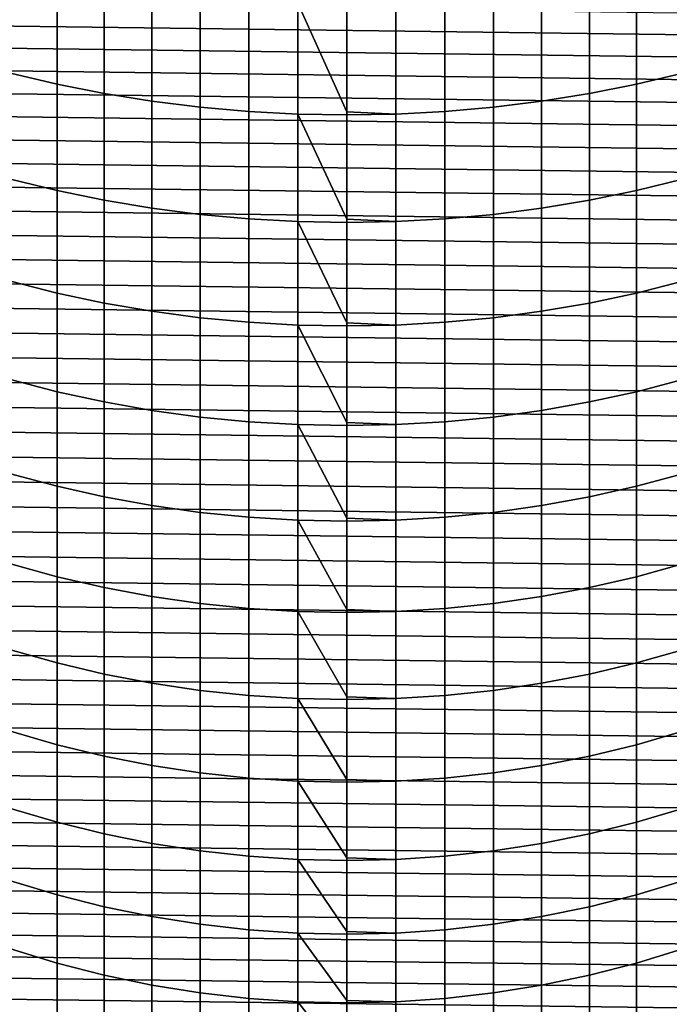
# Model space of a CAD drawing. Header units: metres. Extents: x -29 to 117, y -464 to 29.
# Tile 9 of 256: x -4 to 4, y -457 to -444. Entities that reach past the tile are written whole.
import ezdxf

# ---------------------------------------------------------------- set-up
doc = ezdxf.new("R2010")
doc.units = ezdxf.units.M
doc.layers.add('solid_24_501_056_XXX', color=7, linetype='CONTINUOUS')

msp = doc.modelspace()

# ---------------------------------------------------------------- linework, layer by layer
at = {"layer": 'solid_24_501_056_XXX'}
for points in [[(-4.514968, -444.650757, 330.897247), (-3.891721, -444.798309, 331.050903), (-3.891721, -443.320618, 332.42099), (-4.514968, -443.178528, 332.262238)], [(3.891721, -444.798309, 331.050903), (4.514968, -444.650757, 330.897247), (4.514968, -443.178528, 332.262238), (3.891721, -443.320618, 332.42099)], [(-3.891721, -444.798309, 331.050903), (-3.258483, -444.923828, 331.18158), (-3.258483, -443.441437, 332.556), (-3.891721, -443.320618, 332.42099)], [(3.258483, -444.923828, 331.18158), (3.891721, -444.798309, 331.050903), (3.891721, -443.320618, 332.42099), (3.258483, -443.441437, 332.556)], [(-3.258483, -444.923828, 331.18158), (-2.616881, -445.026947, 331.288971), (-2.616881, -443.540741, 332.666931), (-3.258483, -443.441437, 332.556)], [(2.616881, -445.026947, 331.288971), (3.258483, -444.923828, 331.18158), (3.258483, -443.441437, 332.556), (2.616881, -443.540741, 332.666931)], [(-2.616881, -445.026947, 331.288971), (-1.968561, -445.107422, 331.372772), (-1.968561, -443.618225, 332.75351), (-2.616881, -443.540741, 332.666931)], [(1.968561, -445.107422, 331.372772), (2.616881, -445.026947, 331.288971), (2.616881, -443.540741, 332.666931), (1.968561, -443.618225, 332.75351)], [(-11.313609, -443.633545, 254.947769), (11.474858, -443.927216, 254.947769), (11.628416, -444.224762, 254.947769), (-11.474858, -443.927216, 254.947769)], [(-1.968561, -445.107422, 331.372772), (-1.315188, -445.16507, 331.4328), (-1.315188, -443.673737, 332.815521), (-1.968561, -443.618225, 332.75351)], [(-1.315188, -445.16507, 331.4328), (-0.658439, -445.199707, 331.468872), (-0.658439, -443.707092, 332.852783), (-1.315188, -443.673737, 332.815521)], [(0, -445.168701, 331.521759), (0, -443.718201, 332.865234), (-0.658439, -443.707092, 332.852783)], [(-0.658439, -445.199707, 331.468872), (0, -445.211273, 331.480927), (0, -445.168701, 331.521759), (-0.658439, -443.707092, 332.852783)], [(0.658439, -443.707092, 332.852783), (0, -443.718201, 332.865234), (0, -445.168701, 331.521759), (0.658439, -445.199707, 331.468872)], [(0.658439, -445.199707, 331.468872), (1.315188, -445.16507, 331.4328), (1.315188, -443.673737, 332.815521), (0.658439, -443.707092, 332.852783)], [(1.315188, -445.16507, 331.4328), (1.968561, -445.107422, 331.372772), (1.968561, -443.618225, 332.75351), (1.315188, -443.673737, 332.815521)], [(-11.474858, -443.927216, 254.947769), (11.628416, -444.224762, 254.947769), (11.774135, -444.52594, 254.947769), (-11.628416, -444.224762, 254.947769)], [(-11.628416, -444.224762, 254.947769), (11.774135, -444.52594, 254.947769), (11.912127, -444.830933, 254.947769), (-11.774135, -444.52594, 254.947769)], [(-11.774135, -444.52594, 254.947769), (11.912127, -444.830933, 254.947769), (12.042179, -445.139252, 254.947769), (-11.912127, -444.830933, 254.947769)], [(-4.514968, -446.074158, 329.481415), (-3.891721, -446.22702, 329.629791), (-3.891721, -444.798309, 331.050903), (-4.514968, -444.650757, 330.897247)], [(3.891721, -446.22702, 329.629791), (4.514968, -446.074158, 329.481415), (4.514968, -444.650757, 330.897247), (3.891721, -444.798309, 331.050903)], [(-3.891721, -446.22702, 329.629791), (-3.258483, -446.357056, 329.756012), (-3.258483, -444.923828, 331.18158), (-3.891721, -444.798309, 331.050903)], [(3.258483, -446.357056, 329.756012), (3.891721, -446.22702, 329.629791), (3.891721, -444.798309, 331.050903), (3.258483, -444.923828, 331.18158)], [(-11.912127, -444.830933, 254.947769), (12.042179, -445.139252, 254.947769), (12.164251, -445.450897, 254.947769), (-12.042179, -445.139252, 254.947769)], [(-3.258483, -446.357056, 329.756012), (-2.616881, -446.463867, 329.859711), (-2.616881, -445.026947, 331.288971), (-3.258483, -444.923828, 331.18158)], [(2.616881, -446.463867, 329.859711), (3.258483, -446.357056, 329.756012), (3.258483, -444.923828, 331.18158), (2.616881, -445.026947, 331.288971)], [(-2.616881, -446.463867, 329.859711), (-1.968561, -446.547241, 329.940643), (-1.968561, -445.107422, 331.372772), (-2.616881, -445.026947, 331.288971)], [(1.968561, -446.547241, 329.940643), (2.616881, -446.463867, 329.859711), (2.616881, -445.026947, 331.288971), (1.968561, -445.107422, 331.372772)], [(-12.042179, -445.139252, 254.947769), (12.164251, -445.450897, 254.947769), (12.278382, -445.765869, 254.947769), (-12.164251, -445.450897, 254.947769)], [(-1.968561, -446.547241, 329.940643), (-1.315188, -446.606964, 329.998596), (-1.315188, -445.16507, 331.4328), (-1.968561, -445.107422, 331.372772)], [(-1.315188, -446.606964, 329.998596), (-0.658439, -446.642853, 330.033417), (-0.658439, -445.199707, 331.468872), (-1.315188, -445.16507, 331.4328)], [(0, -446.612305, 330.088806), (0, -445.211273, 331.480927), (-0.658439, -445.199707, 331.468872)], [(-0.658439, -446.642853, 330.033417), (0, -446.654816, 330.045044), (0, -446.612305, 330.088806), (-0.658439, -445.199707, 331.468872)], [(0.658439, -445.199707, 331.468872), (0, -445.168701, 331.521759), (0, -445.211273, 331.480927)], [(0.658439, -445.199707, 331.468872), (0, -445.211273, 331.480927), (0, -446.612305, 330.088806), (0.658439, -446.642853, 330.033417)], [(0.658439, -446.642853, 330.033417), (1.315188, -446.606964, 329.998596), (1.315188, -445.16507, 331.4328), (0.658439, -445.199707, 331.468872)], [(1.315188, -446.606964, 329.998596), (1.968561, -446.547241, 329.940643), (1.968561, -445.107422, 331.372772), (1.315188, -445.16507, 331.4328)], [(-12.164251, -445.450897, 254.947769), (12.278382, -445.765869, 254.947769), (12.38431, -446.083466, 254.947769), (-12.278382, -445.765869, 254.947769)], [(-12.278382, -445.765869, 254.947769), (12.38431, -446.083466, 254.947769), (12.48195, -446.403503, 254.947769), (-12.38431, -446.083466, 254.947769)], [(-12.38431, -446.083466, 254.947769), (12.48195, -446.403503, 254.947769), (12.57137, -446.726135, 254.947769), (-12.48195, -446.403503, 254.947769)], [(-4.514968, -447.447021, 328.01651), (-3.891721, -447.60498, 328.159424), (-3.891721, -446.22702, 329.629791), (-4.514968, -446.074158, 329.481415)], [(3.891721, -447.60498, 328.159424), (4.514968, -447.447021, 328.01651), (4.514968, -446.074158, 329.481415), (3.891721, -446.22702, 329.629791)], [(-3.891721, -447.60498, 328.159424), (-3.258483, -447.739349, 328.280975), (-3.258483, -446.357056, 329.756012), (-3.891721, -446.22702, 329.629791)], [(3.258483, -447.739349, 328.280975), (3.891721, -447.60498, 328.159424), (3.891721, -446.22702, 329.629791), (3.258483, -446.357056, 329.756012)], [(-3.258483, -447.739349, 328.280975), (-2.616881, -447.849762, 328.380859), (-2.616881, -446.463867, 329.859711), (-3.258483, -446.357056, 329.756012)], [(2.616881, -447.849762, 328.380859), (3.258483, -447.739349, 328.280975), (3.258483, -446.357056, 329.756012), (2.616881, -446.463867, 329.859711)], [(-12.48195, -446.403503, 254.947769), (12.57137, -446.726135, 254.947769), (12.652424, -447.050812, 254.947769), (-12.57137, -446.726135, 254.947769)], [(-2.616881, -447.849762, 328.380859), (-1.968561, -447.935913, 328.458832), (-1.968561, -446.547241, 329.940643), (-2.616881, -446.463867, 329.859711)], [(1.968561, -447.935913, 328.458832), (2.616881, -447.849762, 328.380859), (2.616881, -446.463867, 329.859711), (1.968561, -446.547241, 329.940643)], [(-1.968561, -447.935913, 328.458832), (-1.315188, -447.99762, 328.514648), (-1.315188, -446.606964, 329.998596), (-1.968561, -446.547241, 329.940643)], [(-1.315188, -447.99762, 328.514648), (-0.658439, -448.034729, 328.548218), (-0.658439, -446.642853, 330.033417), (-1.315188, -446.606964, 329.998596)], [(0, -448.004761, 328.60614), (0, -446.654816, 330.045044), (-0.658439, -446.642853, 330.033417)], [(-0.658439, -448.034729, 328.548218), (0, -448.047089, 328.559418), (0, -448.004761, 328.60614), (-0.658439, -446.642853, 330.033417)], [(0.658439, -446.642853, 330.033417), (0, -446.612305, 330.088806), (0, -446.654816, 330.045044)], [(0.658439, -446.642853, 330.033417), (0, -446.654816, 330.045044), (0, -448.004761, 328.60614), (0.658439, -448.034729, 328.548218)], [(0.658439, -448.034729, 328.548218), (1.315188, -447.99762, 328.514648), (1.315188, -446.606964, 329.998596), (0.658439, -446.642853, 330.033417)], [(1.315188, -447.99762, 328.514648), (1.968561, -447.935913, 328.458832), (1.968561, -446.547241, 329.940643), (1.315188, -446.606964, 329.998596)], [(-12.57137, -446.726135, 254.947769), (12.652424, -447.050812, 254.947769), (12.725086, -447.377502, 254.947769), (-12.652424, -447.050812, 254.947769)], [(-12.652424, -447.050812, 254.947769), (12.725086, -447.377502, 254.947769), (12.789379, -447.706268, 254.947769), (-12.725086, -447.377502, 254.947769)], [(-12.725086, -447.377502, 254.947769), (12.789379, -447.706268, 254.947769), (12.845159, -448.036346, 254.947769), (-12.789379, -447.706268, 254.947769)], [(-4.514968, -448.767578, 326.504303), (-3.891721, -448.930481, 326.641602), (-3.891721, -447.60498, 328.159424), (-4.514968, -447.447021, 328.01651)], [(3.891721, -448.930481, 326.641602), (4.514968, -448.767578, 326.504303), (4.514968, -447.447021, 328.01651), (3.891721, -447.60498, 328.159424)], [(-12.789379, -447.706268, 254.947769), (12.845159, -448.036346, 254.947769), (12.892389, -448.367615, 254.947769), (-12.845159, -448.036346, 254.947769)], [(-3.891721, -448.930481, 326.641602), (-3.258483, -449.069031, 326.758362), (-3.258483, -447.739349, 328.280975), (-3.891721, -447.60498, 328.159424)], [(3.258483, -449.069031, 326.758362), (3.891721, -448.930481, 326.641602), (3.891721, -447.60498, 328.159424), (3.258483, -447.739349, 328.280975)], [(-3.258483, -449.069031, 326.758362), (-2.616881, -449.182861, 326.854309), (-2.616881, -447.849762, 328.380859), (-3.258483, -447.739349, 328.280975)], [(2.616881, -449.182861, 326.854309), (3.258483, -449.069031, 326.758362), (3.258483, -447.739349, 328.280975), (2.616881, -447.849762, 328.380859)], [(-2.616881, -449.182861, 326.854309), (-1.968561, -449.271729, 326.929199), (-1.968561, -447.935913, 328.458832), (-2.616881, -447.849762, 328.380859)], [(-1.968561, -449.271729, 326.929199), (-1.315188, -449.335358, 326.982819), (-1.315188, -447.99762, 328.514648), (-1.968561, -447.935913, 328.458832)], [(1.315188, -449.335358, 326.982819), (1.968561, -449.271729, 326.929199), (1.968561, -447.935913, 328.458832), (1.315188, -447.99762, 328.514648)], [(1.968561, -449.271729, 326.929199), (2.616881, -449.182861, 326.854309), (2.616881, -447.849762, 328.380859), (1.968561, -447.935913, 328.458832)], [(-12.845159, -448.036346, 254.947769), (12.892389, -448.367615, 254.947769), (12.931101, -448.700226, 254.947769), (-12.892389, -448.367615, 254.947769)], [(-1.315188, -449.335358, 326.982819), (-0.658439, -449.373596, 327.015045), (-0.658439, -448.034729, 328.548218), (-1.315188, -447.99762, 328.514648)], [(0, -449.344391, 327.075562), (0, -448.047089, 328.559418), (-0.658439, -448.034729, 328.548218)], [(-0.658439, -449.373596, 327.015045), (0, -449.386353, 327.025818), (0, -449.344391, 327.075562), (-0.658439, -448.034729, 328.548218)], [(0.658439, -448.034729, 328.548218), (0, -448.004761, 328.60614), (0, -448.047089, 328.559418)], [(0.658439, -448.034729, 328.548218), (0, -448.047089, 328.559418), (0, -449.344391, 327.075562), (0.658439, -449.373596, 327.015045)], [(0.658439, -449.373596, 327.015045), (1.315188, -449.335358, 326.982819), (1.315188, -447.99762, 328.514648), (0.658439, -448.034729, 328.548218)], [(-12.892389, -448.367615, 254.947769), (12.931101, -448.700226, 254.947769), (12.961226, -449.033508, 254.947769), (-12.931101, -448.700226, 254.947769)], [(-12.931101, -448.700226, 254.947769), (12.961226, -449.033508, 254.947769), (12.982739, -449.367279, 254.947769), (-12.961226, -449.033508, 254.947769)], [(-4.514968, -450.034271, 324.946686), (-3.891721, -450.201874, 325.078156), (-3.891721, -448.930481, 326.641602), (-4.514968, -448.767578, 326.504303)], [(3.891721, -450.201874, 325.078156), (4.514968, -450.034271, 324.946686), (4.514968, -448.767578, 326.504303), (3.891721, -448.930481, 326.641602)], [(-12.961226, -449.033508, 254.947769), (12.982739, -449.367279, 254.947769), (12.995665, -449.701691, 254.947769), (-12.982739, -449.367279, 254.947769)], [(-3.891721, -450.201874, 325.078156), (-3.258483, -450.344452, 325.190002), (-3.258483, -449.069031, 326.758362), (-3.891721, -448.930481, 326.641602)], [(3.258483, -450.344452, 325.190002), (3.891721, -450.201874, 325.078156), (3.891721, -448.930481, 326.641602), (3.258483, -449.069031, 326.758362)], [(-3.258483, -450.344452, 325.190002), (-2.616881, -450.461578, 325.281891), (-2.616881, -449.182861, 326.854309), (-3.258483, -449.069031, 326.758362)], [(2.616881, -450.461578, 325.281891), (3.258483, -450.344452, 325.190002), (3.258483, -449.069031, 326.758362), (2.616881, -449.182861, 326.854309)], [(-2.616881, -450.461578, 325.281891), (-1.968561, -450.553009, 325.353607), (-1.968561, -449.271729, 326.929199), (-2.616881, -449.182861, 326.854309)], [(-1.968561, -450.553009, 325.353607), (-1.315188, -450.618469, 325.404968), (-1.315188, -449.335358, 326.982819), (-1.968561, -449.271729, 326.929199)], [(1.315188, -450.618469, 325.404968), (1.968561, -450.553009, 325.353607), (1.968561, -449.271729, 326.929199), (1.315188, -449.335358, 326.982819)], [(1.968561, -450.553009, 325.353607), (2.616881, -450.461578, 325.281891), (2.616881, -449.182861, 326.854309), (1.968561, -449.271729, 326.929199)], [(-12.982739, -449.367279, 254.947769), (12.995665, -449.701691, 254.947769), (13, -450.036804, 254.947769), (-12.995665, -449.701691, 254.947769)], [(-1.315188, -450.618469, 325.404968), (-0.658439, -450.657837, 325.435852), (-0.658439, -449.373596, 327.015045), (-1.315188, -449.335358, 326.982819)], [(0, -450.629486, 325.498932), (0, -449.386353, 327.025818), (-0.658439, -449.373596, 327.015045)], [(-0.658439, -450.657837, 325.435852), (0, -450.670959, 325.446136), (0, -450.629486, 325.498932), (-0.658439, -449.373596, 327.015045)], [(0.658439, -449.373596, 327.015045), (0, -449.344391, 327.075562), (0, -449.386353, 327.025818)], [(0.658439, -449.373596, 327.015045), (0, -449.386353, 327.025818), (0, -450.629486, 325.498932), (0.658439, -450.657837, 325.435852)], [(0.658439, -450.657837, 325.435852), (1.315188, -450.618469, 325.404968), (1.315188, -449.335358, 326.982819), (0.658439, -449.373596, 327.015045)], [(12.995665, -450.371918, 254.947769), (-13, -450.036804, 254.947769), (-12.995665, -449.701691, 254.947769), (13, -450.036804, 254.947769)], [(12.982739, -450.70636, 254.947769), (-12.995665, -450.371918, 254.947769), (-13, -450.036804, 254.947769), (12.995665, -450.371918, 254.947769)], [(-4.514968, -451.245514, 323.345551), (-3.891721, -451.417633, 323.471069), (-3.891721, -450.201874, 325.078156), (-4.514968, -450.034271, 324.946686)], [(3.891721, -451.417633, 323.471069), (4.514968, -451.245514, 323.345551), (4.514968, -450.034271, 324.946686), (3.891721, -450.201874, 325.078156)], [(-3.891721, -451.417633, 323.471069), (-3.258483, -451.564026, 323.57785), (-3.258483, -450.344452, 325.190002), (-3.891721, -450.201874, 325.078156)], [(3.258483, -451.564026, 323.57785), (3.891721, -451.417633, 323.471069), (3.891721, -450.201874, 325.078156), (3.258483, -450.344452, 325.190002)], [(-3.258483, -451.564026, 323.57785), (-2.616881, -451.684326, 323.665558), (-2.616881, -450.461578, 325.281891), (-3.258483, -450.344452, 325.190002)], [(2.616881, -451.684326, 323.665558), (3.258483, -451.564026, 323.57785), (3.258483, -450.344452, 325.190002), (2.616881, -450.461578, 325.281891)], [(12.961226, -451.0401, 254.947769), (-12.982739, -450.70636, 254.947769), (-12.995665, -450.371918, 254.947769), (12.982739, -450.70636, 254.947769)], [(-2.616881, -451.684326, 323.665558), (-1.968561, -451.778198, 323.734039), (-1.968561, -450.553009, 325.353607), (-2.616881, -450.461578, 325.281891)], [(1.968561, -451.778198, 323.734039), (2.616881, -451.684326, 323.665558), (2.616881, -450.461578, 325.281891), (1.968561, -450.553009, 325.353607)], [(-1.968561, -451.778198, 323.734039), (-1.315188, -451.845459, 323.783081), (-1.315188, -450.618469, 325.404968), (-1.968561, -450.553009, 325.353607)], [(-1.315188, -451.845459, 323.783081), (-0.658439, -451.885864, 323.812531), (-0.658439, -450.657837, 325.435852), (-1.315188, -450.618469, 325.404968)], [(0.658439, -451.885864, 323.812531), (1.315188, -451.845459, 323.783081), (1.315188, -450.618469, 325.404968), (0.658439, -450.657837, 325.435852)], [(1.315188, -451.845459, 323.783081), (1.968561, -451.778198, 323.734039), (1.968561, -450.553009, 325.353607), (1.315188, -450.618469, 325.404968)], [(12.931101, -451.373413, 254.947769), (-12.961226, -451.0401, 254.947769), (-12.982739, -450.70636, 254.947769), (12.961226, -451.0401, 254.947769)], [(0, -451.858551, 323.878235), (0, -450.670959, 325.446136), (-0.658439, -450.657837, 325.435852)], [(-0.658439, -451.885864, 323.812531), (0, -451.899323, 323.822357), (0, -451.858551, 323.878235), (-0.658439, -450.657837, 325.435852)], [(0.658439, -450.657837, 325.435852), (0, -450.629486, 325.498932), (0, -450.670959, 325.446136)], [(0.658439, -450.657837, 325.435852), (0, -450.670959, 325.446136), (0, -451.858551, 323.878235), (0.658439, -451.885864, 323.812531)], [(12.892389, -451.705994, 254.947769), (-12.931101, -451.373413, 254.947769), (-12.961226, -451.0401, 254.947769), (12.931101, -451.373413, 254.947769)], [(-4.514968, -452.39978, 321.702911), (-3.891721, -452.576233, 321.822327), (-3.891721, -451.417633, 323.471069), (-4.514968, -451.245514, 323.345551)], [(3.891721, -452.576233, 321.822327), (4.514968, -452.39978, 321.702911), (4.514968, -451.245514, 323.345551), (3.891721, -451.417633, 323.471069)], [(12.845159, -452.037292, 254.947769), (-12.892389, -451.705994, 254.947769), (-12.931101, -451.373413, 254.947769), (12.892389, -451.705994, 254.947769)], [(-3.891721, -452.576233, 321.822327), (-3.258483, -452.726288, 321.923889), (-3.258483, -451.564026, 323.57785), (-3.891721, -451.417633, 323.471069)], [(3.258483, -452.726288, 321.923889), (3.891721, -452.576233, 321.822327), (3.891721, -451.417633, 323.471069), (3.258483, -451.564026, 323.57785)], [(-3.258483, -452.726288, 321.923889), (-2.616881, -452.849579, 322.007324), (-2.616881, -451.684326, 323.665558), (-3.258483, -451.564026, 323.57785)], [(-2.616881, -452.849579, 322.007324), (-1.968561, -452.945801, 322.072449), (-1.968561, -451.778198, 323.734039), (-2.616881, -451.684326, 323.665558)], [(1.968561, -452.945801, 322.072449), (2.616881, -452.849579, 322.007324), (2.616881, -451.684326, 323.665558), (1.968561, -451.778198, 323.734039)], [(2.616881, -452.849579, 322.007324), (3.258483, -452.726288, 321.923889), (3.258483, -451.564026, 323.57785), (2.616881, -451.684326, 323.665558)], [(12.789379, -452.367371, 254.947769), (-12.845159, -452.037292, 254.947769), (-12.892389, -451.705994, 254.947769), (12.845159, -452.037292, 254.947769)], [(-1.968561, -452.945801, 322.072449), (-1.315188, -453.014709, 322.11911), (-1.315188, -451.845459, 323.783081), (-1.968561, -451.778198, 323.734039)], [(1.315188, -453.014709, 322.11911), (1.968561, -452.945801, 322.072449), (1.968561, -451.778198, 323.734039), (1.315188, -451.845459, 323.783081)], [(-1.315188, -453.014709, 322.11911), (-0.658439, -453.056152, 322.147125), (-0.658439, -451.885864, 323.812531), (-1.315188, -451.845459, 323.783081)], [(0, -453.030029, 322.215424), (0, -451.899323, 323.822357), (-0.658439, -451.885864, 323.812531)], [(-0.658439, -453.056152, 322.147125), (0, -453.069946, 322.156494), (0, -453.030029, 322.215424), (-0.658439, -451.885864, 323.812531)], [(0.658439, -451.885864, 323.812531), (0, -451.858551, 323.878235), (0, -451.899323, 323.822357)], [(0.658439, -451.885864, 323.812531), (0, -451.899323, 323.822357), (0, -453.030029, 322.215424), (0.658439, -453.056152, 322.147125)], [(0.658439, -453.056152, 322.147125), (1.315188, -453.014709, 322.11911), (1.315188, -451.845459, 323.783081), (0.658439, -451.885864, 323.812531)], [(12.725086, -452.696106, 254.947769), (-12.789379, -452.367371, 254.947769), (-12.845159, -452.037292, 254.947769), (12.789379, -452.367371, 254.947769)], [(12.652424, -453.022797, 254.947769), (-12.725086, -452.696106, 254.947769), (-12.789379, -452.367371, 254.947769), (12.725086, -452.696106, 254.947769)], [(-4.514968, -453.495728, 320.020752), (-3.891721, -453.676239, 320.133911), (-3.891721, -452.576233, 321.822327), (-4.514968, -452.39978, 321.702911)], [(3.891721, -453.676239, 320.133911), (4.514968, -453.495728, 320.020752), (4.514968, -452.39978, 321.702911), (3.891721, -452.576233, 321.822327)], [(-3.891721, -453.676239, 320.133911), (-3.258483, -453.829742, 320.230133), (-3.258483, -452.726288, 321.923889), (-3.891721, -452.576233, 321.822327)], [(3.258483, -453.829742, 320.230133), (3.891721, -453.676239, 320.133911), (3.891721, -452.576233, 321.822327), (3.258483, -452.726288, 321.923889)], [(12.57137, -453.347473, 254.947769), (-12.652424, -453.022797, 254.947769), (-12.725086, -452.696106, 254.947769), (12.652424, -453.022797, 254.947769)], [(-3.258483, -453.829742, 320.230133), (-2.616881, -453.955902, 320.309204), (-2.616881, -452.849579, 322.007324), (-3.258483, -452.726288, 321.923889)], [(2.616881, -453.955902, 320.309204), (3.258483, -453.829742, 320.230133), (3.258483, -452.726288, 321.923889), (2.616881, -452.849579, 322.007324)], [(-2.616881, -453.955902, 320.309204), (-1.968561, -454.054352, 320.370911), (-1.968561, -452.945801, 322.072449), (-2.616881, -452.849579, 322.007324)], [(1.968561, -454.054352, 320.370911), (2.616881, -453.955902, 320.309204), (2.616881, -452.849579, 322.007324), (1.968561, -452.945801, 322.072449)], [(-1.968561, -454.054352, 320.370911), (-1.315188, -454.124878, 320.4151), (-1.315188, -453.014709, 322.11911), (-1.968561, -452.945801, 322.072449)], [(1.315188, -454.124878, 320.4151), (1.968561, -454.054352, 320.370911), (1.968561, -452.945801, 322.072449), (1.315188, -453.014709, 322.11911)], [(12.48195, -453.670105, 254.947769), (-12.57137, -453.347473, 254.947769), (-12.652424, -453.022797, 254.947769), (12.57137, -453.347473, 254.947769)], [(-1.315188, -454.124878, 320.4151), (-0.658439, -454.167236, 320.441681), (-0.658439, -453.056152, 322.147125), (-1.315188, -453.014709, 322.11911)], [(0, -454.142456, 320.512543), (0, -453.069946, 322.156494), (-0.658439, -453.056152, 322.147125)], [(-0.658439, -454.167236, 320.441681), (0, -454.181396, 320.450531), (0, -454.142456, 320.512543), (-0.658439, -453.056152, 322.147125)], [(0.658439, -453.056152, 322.147125), (0, -453.030029, 322.215424), (0, -453.069946, 322.156494)], [(0.658439, -453.056152, 322.147125), (0, -453.069946, 322.156494), (0, -454.142456, 320.512543), (0.658439, -454.167236, 320.441681)], [(0.658439, -454.167236, 320.441681), (1.315188, -454.124878, 320.4151), (1.315188, -453.014709, 322.11911), (0.658439, -453.056152, 322.147125)], [(12.38431, -453.990143, 254.947769), (-12.48195, -453.670105, 254.947769), (-12.57137, -453.347473, 254.947769), (12.48195, -453.670105, 254.947769)], [(-4.514968, -454.531921, 318.301178), (-3.891721, -454.716278, 318.407928), (-3.891721, -453.676239, 320.133911), (-4.514968, -453.495728, 320.020752)], [(3.891721, -454.716278, 318.407928), (4.514968, -454.531921, 318.301178), (4.514968, -453.495728, 320.020752), (3.891721, -453.676239, 320.133911)], [(12.278382, -454.307739, 254.947769), (-12.38431, -453.990143, 254.947769), (-12.48195, -453.670105, 254.947769), (12.38431, -453.990143, 254.947769)], [(-3.891721, -454.716278, 318.407928), (-3.258483, -454.873108, 318.498688), (-3.258483, -453.829742, 320.230133), (-3.891721, -453.676239, 320.133911)], [(3.258483, -454.873108, 318.498688), (3.891721, -454.716278, 318.407928), (3.891721, -453.676239, 320.133911), (3.258483, -453.829742, 320.230133)], [(-3.258483, -454.873108, 318.498688), (-2.616881, -455.001953, 318.573303), (-2.616881, -453.955902, 320.309204), (-3.258483, -453.829742, 320.230133)], [(2.616881, -455.001953, 318.573303), (3.258483, -454.873108, 318.498688), (3.258483, -453.829742, 320.230133), (2.616881, -453.955902, 320.309204)], [(12.164251, -454.622742, 254.947769), (-12.278382, -454.307739, 254.947769), (-12.38431, -453.990143, 254.947769), (12.278382, -454.307739, 254.947769)], [(-2.616881, -455.001953, 318.573303), (-1.968561, -455.102509, 318.6315), (-1.968561, -454.054352, 320.370911), (-2.616881, -453.955902, 320.309204)], [(-1.968561, -455.102509, 318.6315), (-1.315188, -455.17453, 318.673187), (-1.315188, -454.124878, 320.4151), (-1.968561, -454.054352, 320.370911)], [(1.315188, -455.17453, 318.673187), (1.968561, -455.102509, 318.6315), (1.968561, -454.054352, 320.370911), (1.315188, -454.124878, 320.4151)], [(1.968561, -455.102509, 318.6315), (2.616881, -455.001953, 318.573303), (2.616881, -453.955902, 320.309204), (1.968561, -454.054352, 320.370911)], [(-1.315188, -455.17453, 318.673187), (-0.658439, -455.217804, 318.698273), (-0.658439, -454.167236, 320.441681), (-1.315188, -454.124878, 320.4151)], [(0, -455.194519, 318.771729), (0, -454.181396, 320.450531), (-0.658439, -454.167236, 320.441681)], [(-0.658439, -455.217804, 318.698273), (0, -455.232269, 318.706635), (0, -455.194519, 318.771729), (-0.658439, -454.167236, 320.441681)], [(0.658439, -454.167236, 320.441681), (0, -454.142456, 320.512543), (0, -454.181396, 320.450531)], [(0.658439, -454.167236, 320.441681), (0, -454.181396, 320.450531), (0, -455.194519, 318.771729), (0.658439, -455.217804, 318.698273)], [(0.658439, -455.217804, 318.698273), (1.315188, -455.17453, 318.673187), (1.315188, -454.124878, 320.4151), (0.658439, -454.167236, 320.441681)], [(12.042179, -454.934357, 254.947769), (-12.164251, -454.622742, 254.947769), (-12.278382, -454.307739, 254.947769), (12.164251, -454.622742, 254.947769)], [(-4.514968, -455.507141, 316.546295), (-3.891721, -455.695129, 316.646484), (-3.891721, -454.716278, 318.407928), (-4.514968, -454.531921, 318.301178)], [(3.891721, -455.695129, 316.646484), (4.514968, -455.507141, 316.546295), (4.514968, -454.531921, 318.301178), (3.891721, -454.716278, 318.407928)], [(11.912127, -455.242676, 254.947769), (-12.042179, -454.934357, 254.947769), (-12.164251, -454.622742, 254.947769), (12.042179, -454.934357, 254.947769)], [(-3.891721, -455.695129, 316.646484), (-3.258483, -455.855042, 316.73172), (-3.258483, -454.873108, 318.498688), (-3.891721, -454.716278, 318.407928)], [(3.258483, -455.855042, 316.73172), (3.891721, -455.695129, 316.646484), (3.891721, -454.716278, 318.407928), (3.258483, -454.873108, 318.498688)], [(11.774135, -455.547699, 254.947769), (-11.912127, -455.242676, 254.947769), (-12.042179, -454.934357, 254.947769), (11.912127, -455.242676, 254.947769)], [(-3.258483, -455.855042, 316.73172), (-2.616881, -455.98642, 316.801727), (-2.616881, -455.001953, 318.573303), (-3.258483, -454.873108, 318.498688)], [(2.616881, -455.98642, 316.801727), (3.258483, -455.855042, 316.73172), (3.258483, -454.873108, 318.498688), (2.616881, -455.001953, 318.573303)], [(-2.616881, -455.98642, 316.801727), (-1.968561, -456.088959, 316.856384), (-1.968561, -455.102509, 318.6315), (-2.616881, -455.001953, 318.573303)], [(-1.968561, -456.088959, 316.856384), (-1.315188, -456.162415, 316.895538), (-1.315188, -455.17453, 318.673187), (-1.968561, -455.102509, 318.6315)], [(1.315188, -456.162415, 316.895538), (1.968561, -456.088959, 316.856384), (1.968561, -455.102509, 318.6315), (1.315188, -455.17453, 318.673187)], [(1.968561, -456.088959, 316.856384), (2.616881, -455.98642, 316.801727), (2.616881, -455.001953, 318.573303), (1.968561, -455.102509, 318.6315)], [(11.628416, -455.848846, 254.947769), (-11.774135, -455.547699, 254.947769), (-11.912127, -455.242676, 254.947769), (11.774135, -455.547699, 254.947769)], [(-1.315188, -456.162415, 316.895538), (-0.658439, -456.206543, 316.919037), (-0.658439, -455.217804, 318.698273), (-1.315188, -455.17453, 318.673187)], [(0, -456.184875, 316.995087), (0, -455.232269, 318.706635), (-0.658439, -455.217804, 318.698273)], [(-0.658439, -456.206543, 316.919037), (0, -456.221252, 316.92691), (0, -456.184875, 316.995087), (-0.658439, -455.217804, 318.698273)], [(0.658439, -455.217804, 318.698273), (0, -455.194519, 318.771729), (0, -455.232269, 318.706635)], [(0.658439, -455.217804, 318.698273), (0, -455.232269, 318.706635), (0, -456.184875, 316.995087), (0.658439, -456.206543, 316.919037)], [(0.658439, -456.206543, 316.919037), (1.315188, -456.162415, 316.895538), (1.315188, -455.17453, 318.673187), (0.658439, -455.217804, 318.698273)], [(-4.514968, -456.420166, 314.75827), (-3.891721, -456.611542, 314.851807), (-3.891721, -455.695129, 316.646484), (-4.514968, -455.507141, 316.546295)], [(3.891721, -456.611542, 314.851807), (4.514968, -456.420166, 314.75827), (4.514968, -455.507141, 316.546295), (3.891721, -455.695129, 316.646484)], [(11.474858, -456.146393, 254.947769), (-11.628416, -455.848846, 254.947769), (-11.774135, -455.547699, 254.947769), (11.628416, -455.848846, 254.947769)], [(-3.891721, -456.611542, 314.851807), (-3.258483, -456.774353, 314.931366), (-3.258483, -455.855042, 316.73172), (-3.891721, -455.695129, 316.646484)], [(3.258483, -456.774353, 314.931366), (3.891721, -456.611542, 314.851807), (3.891721, -455.695129, 316.646484), (3.258483, -455.855042, 316.73172)], [(11.313609, -456.440094, 254.947769), (-11.474858, -456.146393, 254.947769), (-11.628416, -455.848846, 254.947769), (11.474858, -456.146393, 254.947769)], [(-3.258483, -456.774353, 314.931366), (-2.616881, -456.908112, 314.996735), (-2.616881, -455.98642, 316.801727), (-3.258483, -455.855042, 316.73172)], [(2.616881, -456.908112, 314.996735), (3.258483, -456.774353, 314.931366), (3.258483, -455.855042, 316.73172), (2.616881, -455.98642, 316.801727)], [(-2.616881, -456.908112, 314.996735), (-1.968561, -457.012512, 315.047729), (-1.968561, -456.088959, 316.856384), (-2.616881, -455.98642, 316.801727)], [(1.968561, -457.012512, 315.047729), (2.616881, -456.908112, 314.996735), (2.616881, -455.98642, 316.801727), (1.968561, -456.088959, 316.856384)], [(11.14504, -456.729218, 254.947769), (-11.313609, -456.440094, 254.947769), (-11.474858, -456.146393, 254.947769), (11.313609, -456.440094, 254.947769)], [(-1.968561, -457.012512, 315.047729), (-1.315188, -457.08728, 315.08429), (-1.315188, -456.162415, 316.895538), (-1.968561, -456.088959, 316.856384)], [(-1.315188, -457.08728, 315.08429), (-0.658439, -457.132202, 315.106232), (-0.658439, -456.206543, 316.919037), (-1.315188, -456.162415, 316.895538)], [(0.658439, -456.206543, 316.919037), (0, -456.184875, 316.995087), (0, -456.221252, 316.92691)], [(0.658439, -457.132202, 315.106232), (1.315188, -457.08728, 315.08429), (1.315188, -456.162415, 316.895538), (0.658439, -456.206543, 316.919037)], [(1.315188, -457.08728, 315.08429), (1.968561, -457.012512, 315.047729), (1.968561, -456.088959, 316.856384), (1.315188, -456.162415, 316.895538)], [(0, -457.112335, 315.184814), (0, -456.221252, 316.92691), (-0.658439, -456.206543, 316.919037)], [(-0.658439, -457.132202, 315.106232), (0, -457.147217, 315.113556), (0, -457.112335, 315.184814), (-0.658439, -456.206543, 316.919037)], [(0.658439, -456.206543, 316.919037), (0, -456.221252, 316.92691), (0, -457.112335, 315.184814), (0.658439, -457.132202, 315.106232)], [(10.969079, -457.013855, 254.947769), (-11.14504, -456.729218, 254.947769), (-11.313609, -456.440094, 254.947769), (11.14504, -456.729218, 254.947769)], [(-4.514968, -457.269836, 312.93927), (-3.891721, -457.464417, 313.026031), (-3.891721, -456.611542, 314.851807), (-4.514968, -456.420166, 314.75827)], [(3.891721, -457.464417, 313.026031), (4.514968, -457.269836, 312.93927), (4.514968, -456.420166, 314.75827), (3.891721, -456.611542, 314.851807)], [(-3.891721, -457.464417, 313.026031), (-3.258483, -457.629913, 313.099823), (-3.258483, -456.774353, 314.931366), (-3.891721, -456.611542, 314.851807)], [(3.258483, -457.629913, 313.099823), (3.891721, -457.464417, 313.026031), (3.891721, -456.611542, 314.851807), (3.258483, -456.774353, 314.931366)], [(10.785798, -457.293976, 254.947769), (-10.969079, -457.013855, 254.947769), (-11.14504, -456.729218, 254.947769), (10.969079, -457.013855, 254.947769)], [(-3.258483, -457.629913, 313.099823), (-2.616881, -457.765869, 313.160461), (-2.616881, -456.908112, 314.996735), (-3.258483, -456.774353, 314.931366)], [(2.616881, -457.765869, 313.160461), (3.258483, -457.629913, 313.099823), (3.258483, -456.774353, 314.931366), (2.616881, -456.908112, 314.996735)], [(-2.616881, -457.765869, 313.160461), (-1.968561, -457.872009, 313.207794), (-1.968561, -457.012512, 315.047729), (-2.616881, -456.908112, 314.996735)], [(1.968561, -457.872009, 313.207794), (2.616881, -457.765869, 313.160461), (2.616881, -456.908112, 314.996735), (1.968561, -457.012512, 315.047729)], [(10.595473, -457.569122, 254.947769), (-10.785798, -457.293976, 254.947769), (-10.969079, -457.013855, 254.947769), (10.785798, -457.293976, 254.947769)], [(-1.968561, -457.872009, 313.207794), (-1.315188, -457.947998, 313.241669), (-1.315188, -457.08728, 315.08429), (-1.968561, -457.012512, 315.047729)], [(-1.315188, -457.947998, 313.241669), (-0.658439, -457.993683, 313.262054), (-0.658439, -457.132202, 315.106232), (-1.315188, -457.08728, 315.08429)], [(0.658439, -457.132202, 315.106232), (0, -457.112335, 315.184814), (0, -457.147217, 315.113556)], [(0.658439, -457.993683, 313.262054), (1.315188, -457.947998, 313.241669), (1.315188, -457.08728, 315.08429), (0.658439, -457.132202, 315.106232)], [(1.315188, -457.947998, 313.241669), (1.968561, -457.872009, 313.207794), (1.968561, -457.012512, 315.047729), (1.315188, -457.08728, 315.08429)], [(0, -457.975739, 313.34314), (0, -457.147217, 315.113556), (-0.658439, -457.132202, 315.106232)], [(-0.658439, -457.993683, 313.262054), (0, -458.008911, 313.268829), (0, -457.975739, 313.34314), (-0.658439, -457.132202, 315.106232)], [(0.658439, -457.132202, 315.106232), (0, -457.147217, 315.113556), (0, -457.975739, 313.34314), (0.658439, -457.993683, 313.262054)]]:
    msp.add_3dface(points, dxfattribs=at)

doc.saveas('drawing.dxf')
